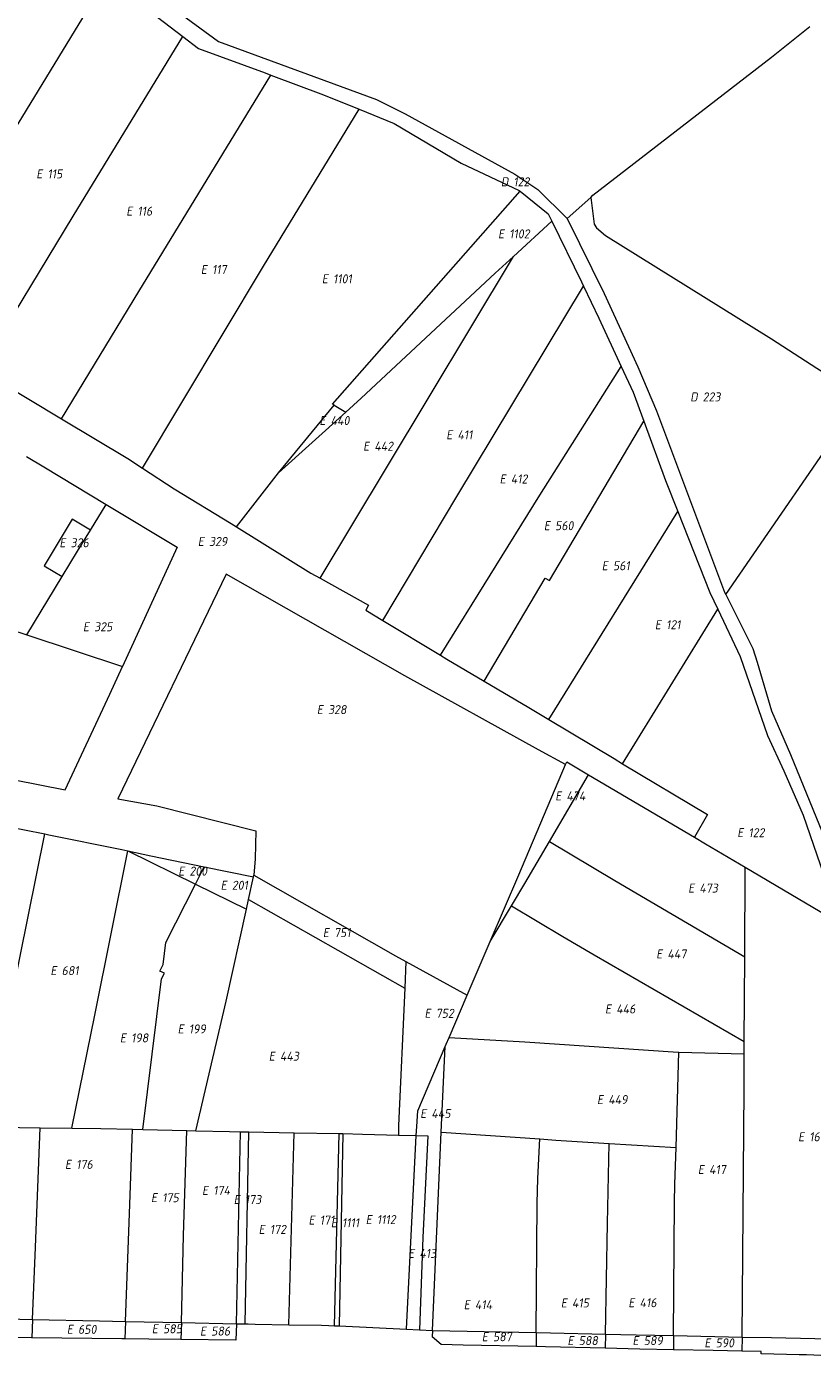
# Model space of a CAD drawing. Header units: metres. Extents: x 154658 to 157381, y 449781 to 452932.
# Tile 41 of 52: x 156322 to 156478, y 452131 to 452397. Entities that reach past the tile are written whole.
import ezdxf
from ezdxf.enums import TextEntityAlignment as Align
from ezdxf.lldxf.tags import DXFTag

# ---------------------------------------------------------------- set-up
doc = ezdxf.new("R2010")
doc.units = ezdxf.units.M
doc.layers.add('B-WE-KG-GRENS_PERCEEL-G', color=150, linetype='KG-PERCEEL', lineweight=18)
doc.layers.add('B-WE-KG-GRENS_PERCEEL-S', color=150, linetype='Continuous', lineweight=25)
doc.styles.add('NLCS-ISO', font='NLCS-ISO.ttf')
doc.styles.get("Standard").update_dxf_attribs({"font": 'verdana.ttf'})
tags = doc.linetypes.add('KG-PERCEEL', pattern='A,5.5,-2,["P",Standard,S=1.8,R=0,X=-0.5,Y=-0.9],-2,5.5,-2,[5,NLCS.SHX,S=0.75,R=0,X=0,Y=0],-2', length=19).pattern_tags.tags
tags[6] = DXFTag(74, 10)

# ---------------------------------------------------------------- blocks, each defined once
blk = doc.blocks.new('SKG-PERCEELNUMMER-SO')
at = {"style": 'NLCS-ISO', "oblique": 10, "flags": 1}
for tag, p in [('GEMEENTECODE', (0, 2.55)), ('PERCEELGROOTTE', (0, -2.45))]:
    blk.add_attdef(tag, text='', height=1.8, dxfattribs=at).set_placement(p, align=Align.MIDDLE_CENTER)
at = {"style": 'NLCS-ISO', "oblique": 10}
blk.add_attdef('SECTIE', text='', height=1.8, dxfattribs=at).set_placement((-0.5, 0), align=Align.MIDDLE_RIGHT)
blk.add_attdef('PERCEELNUMMER', text='', height=1.8, dxfattribs=at).set_placement((0.5, 0), align=Align.MIDDLE_LEFT)

msp = doc.modelspace()

# ---------------------------------------------------------------- linework, layer by layer
at = {"layer": 'B-WE-KG-GRENS_PERCEEL-G', "flags": 128}
for points in [[(156277.985, 452456.824), (156285.855, 452447.614), (156302.125, 452434.963), (156332.974, 452413.701), (156359.765, 452394.083), (156391.277, 452382.473), (156397.011, 452379.647), (156418.876, 452367.624), (156423.419, 452364.554), (156429.288, 452358.751)], [(156295.866, 452338.525), (156314.198, 452368.582), (156337.511, 452406.685)], [(156337.511, 452406.685), (156352.641, 452395.071)], [(156434.03, 452362.947), (156434.385, 452363.426), (156470, 452390.907), (156477.645, 452397.028)], [(156312.299, 452328.78), (156330.741, 452359.244), (156352.641, 452395.071)], [(156352.641, 452395.071), (156355.766, 452392.672), (156369.059, 452387.77), (156370.2, 452387.343)], [(156328.437, 452318.783), (156343.842, 452344.193), (156370.2, 452387.343)], [(156370.2, 452387.343), (156380.712, 452383.41), (156387.797, 452380.541)], [(156344.582, 452308.948), (156368.735, 452349.232), (156387.797, 452380.541)], [(156387.797, 452380.541), (156394.79, 452377.711), (156408.12, 452369.812), (156419.736, 452364.322), (156419.927, 452364.17)], [(156382.486, 452321.699), (156419.927, 452364.17)], [(156419.927, 452364.17), (156425.523, 452359.712), (156426.245, 452358.234)], [(156429.288, 452358.751), (156434.03, 452362.947)], [(156434.03, 452362.947), (156434.655, 452357.591), (156435.135, 452356.879), (156436.93, 452355.341), (156470, 452334.765), (156479.043, 452328.9), (156488.137, 452323.237)], [(156429.288, 452358.751), (156436.635, 452343.786), (156443.385, 452329.174), (156447.125, 452320.382), (156460.661, 452284.251), (156460.898, 452283.78)], [(156418.561, 452351.195), (156426.245, 452358.234)], [(156426.245, 452358.234), (156432.171, 452346.089), (156432.553, 452345.284)], [(156380.038, 452286.997), (156393.241, 452309.028), (156418.561, 452351.195)], [(156385.152, 452320.129), (156388.202, 452322.884), (156414.936, 452347.874), (156418.561, 452351.195)], [(156392.526, 452278.592), (156407.299, 452303.273), (156432.553, 452345.284)], [(156432.553, 452345.284), (156435.595, 452338.859), (156440.085, 452329.247)], [(156404.031, 452271.643), (156423.847, 452303.582), (156440.085, 452329.247)], [(156440.085, 452329.247), (156442.472, 452324.136), (156444.586, 452318.359)], [(156312.299, 452328.78), (156315.248, 452327.062), (156315.038, 452326.819), (156328.437, 452318.783)], [(156371.735, 452308.009), (156382.808, 452321.509)], [(156382.808, 452321.509), (156382.486, 452321.699)], [(156382.808, 452321.509), (156385.152, 452320.129)], [(156460.898, 452283.78), (156488.137, 452323.237)], [(156328.437, 452318.783), (156341.654, 452310.856), (156344.582, 452308.948)], [(156371.735, 452308.009), (156385.152, 452320.129)], [(156425.792, 452286.53), (156444.586, 452318.359)], [(156444.586, 452318.359), (156448.918, 452306.524), (156451.362, 452300.329)], [(156321.445, 452311.311), (156324.917, 452309.218), (156337.337, 452301.734)], [(156344.582, 452308.948), (156350.922, 452304.815), (156362.279, 452297.935), (156363.32, 452297.286)], [(156363.32, 452297.286), (156371.735, 452308.009)], [(156334.214, 452296.608), (156337.337, 452301.734)], [(156337.337, 452301.734), (156351.54, 452293.176), (156340.617, 452269.425)], [(156425.641, 452258.836), (156451.362, 452300.329)], [(156451.362, 452300.329), (156457.737, 452284.166), (156459.325, 452280.825)], [(156334.214, 452296.608), (156330.565, 452298.779), (156324.959, 452289.5), (156328.594, 452287.338)], [(156363.32, 452297.286), (156378.187, 452288.024), (156380.038, 452286.997)], [(156328.594, 452287.338), (156331.642, 452292.388), (156334.214, 452296.608)], [(156321.56, 452275.684), (156328.594, 452287.338)], [(156428.984, 452249.833), (156423.569, 452252.794), (156396.943, 452267.555), (156361.292, 452287.84), (156339.676, 452242.995), (156347.445, 452241.618), (156367.181, 452236.602), (156367.078, 452231.049), (156366.812, 452227.761)], [(156380.038, 452286.997), (156389.675, 452281.652), (156389.116, 452280.652), (156392.526, 452278.592)], [(156412.75, 452266.482), (156424.913, 452287.048), (156425.792, 452286.53)], [(156460.898, 452283.78), (156466.321, 452272.969), (156467.17, 452270.234), (156470, 452260.583), (156473.819, 452251.874), (156492.976, 452205.008), (156512.564, 452153.681), (156520.482, 452134.358)], [(156303.579, 452281.589), (156321.56, 452275.684)], [(156392.526, 452278.592), (156404.031, 452271.643)], [(156440.328, 452250.016), (156459.325, 452280.825)], [(156459.325, 452280.825), (156463.81, 452271.389), (156469.222, 452255.619), (156472.464, 452248.584), (156476.363, 452239.719), (156481.138, 452225.834), (156484.43, 452217.731)], [(156321.56, 452275.684), (156340.617, 452269.425)], [(156404.031, 452271.643), (156405.305, 452270.874), (156412.75, 452266.482)], [(156298.022, 452250.961), (156303.876, 452249.814), (156329.184, 452244.798), (156338.061, 452263.869), (156340.617, 452269.425)], [(156412.75, 452266.482), (156421.668, 452261.221), (156425.641, 452258.836)], [(156425.641, 452258.836), (156438.654, 452251.022), (156440.328, 452250.016)], [(156413.936, 452214.535), (156419.624, 452227.825), (156428.984, 452249.833)], [(156428.984, 452249.833), (156429.215, 452250.377), (156433.55, 452247.813)], [(156440.328, 452250.016), (156457.248, 452239.849), (156454.66, 452235.329)], [(156425.759, 452234.519), (156433.55, 452247.813)], [(156433.55, 452247.813), (156454.66, 452235.329)], [(156304.776, 452240.001), (156325.113, 452235.995)], [(156313.277, 452177.553), (156318.528, 452203.362), (156325.113, 452235.995)], [(156325.113, 452235.995), (156325.884, 452235.843), (156340.506, 452232.901), (156341.677, 452232.642)], [(156418.177, 452221.654), (156420.832, 452226.11), (156425.759, 452234.519)], [(156425.759, 452234.519), (156438.765, 452226.733), (156464.689, 452211.473)], [(156454.66, 452235.329), (156456.874, 452234.02), (156464.776, 452229.349)], [(156330.479, 452177.333), (156335.06, 452199.848), (156341.677, 452232.642)], [(156341.677, 452232.642), (156355.161, 452226.017)], [(156341.677, 452232.642), (156346.23, 452231.633), (156356.912, 452229.461)], [(156355.161, 452226.017), (156356.912, 452229.461)], [(156356.912, 452229.461), (156366.745, 452227.461)], [(156464.689, 452211.473), (156464.776, 452229.349)], [(156464.776, 452229.349), (156484.43, 452217.731)], [(156344.695, 452177.061), (156348.402, 452207.116), (156349.002, 452208.227), (156348.073, 452208.633), (156348.701, 452209.989), (156349.236, 452214.362), (156355.161, 452226.017)], [(156355.161, 452226.017), (156365.327, 452221.022)], [(156365.749, 452222.937), (156366.745, 452227.461)], [(156366.745, 452227.461), (156366.812, 452227.761)], [(156366.812, 452227.761), (156395.059, 452211.695), (156397.136, 452210.558)], [(156365.327, 452221.022), (156365.749, 452222.937)], [(156365.749, 452222.937), (156396.899, 452205.227)], [(156355.212, 452176.818), (156361.275, 452202.623), (156365.327, 452221.022)], [(156413.936, 452214.535), (156418.177, 452221.654)], [(156418.177, 452221.654), (156428.436, 452215.545), (156434.65, 452211.893), (156464.607, 452194.592)], [(156409.359, 452203.869), (156411.341, 452208.472), (156413.936, 452214.535)], [(156397.136, 452210.558), (156396.899, 452205.227)], [(156397.136, 452210.558), (156409.359, 452203.869)], [(156464.607, 452194.592), (156464.689, 452211.473)], [(156396.899, 452205.227), (156395.678, 452177.827), (156395.626, 452175.953)], [(156405.721, 452195.424), (156409.359, 452203.869)], [(156399.191, 452175.855), (156399.28, 452177.639), (156399.533, 452180.77), (156404.938, 452193.595)], [(156404.177, 452176.55), (156404.938, 452193.595)], [(156404.938, 452193.595), (156405.137, 452194.065), (156405.721, 452195.424)], [(156405.721, 452195.424), (156420.862, 452194.551), (156451.387, 452192.498), (156451.544, 452192.494)], [(156464.596, 452192.15), (156464.607, 452194.592)], [(156450.989, 452173.449), (156451.544, 452192.494)], [(156451.544, 452192.494), (156464.596, 452192.15)], [(156464.15, 452135.664), (156464.561, 452185.038), (156464.596, 452192.15)], [(156313.277, 452177.553), (156315.851, 452177.528), (156324.219, 452177.416)], [(156322.682, 452139.171), (156323.264, 452153.607), (156324.219, 452177.416)], [(156324.219, 452177.416), (156330.479, 452177.333)], [(156330.479, 452177.333), (156336.319, 452177.255), (156342.599, 452177.11)], [(156341.189, 452138.764), (156342.069, 452162.097), (156342.599, 452177.11)], [(156342.599, 452177.11), (156344.695, 452177.061)], [(156344.695, 452177.061), (156353.413, 452176.86)], [(156352.344, 452138.54), (156352.798, 452155.919), (156353.413, 452176.86)], [(156353.413, 452176.86), (156355.212, 452176.818)], [(156355.212, 452176.818), (156361.966, 452176.662), (156364.112, 452176.621)], [(156363.31, 452138.32), (156364.112, 452176.621)], [(156364.112, 452176.621), (156365.774, 452176.588)], [(156365.042, 452138.285), (156365.774, 452176.588)], [(156365.774, 452176.588), (156374.82, 452176.414)], [(156373.771, 452138.116), (156374.82, 452176.414)], [(156374.82, 452176.414), (156383.804, 452176.24)], [(156382.86, 452137.913), (156383.804, 452176.24)], [(156384.571, 452176.225), (156383.789, 452137.87)], [(156383.804, 452176.24), (156384.571, 452176.225)], [(156384.571, 452176.225), (156388.467, 452176.15), (156395.626, 452175.953)], [(156395.626, 452175.953), (156399.191, 452175.855)], [(156397.273, 452137.252), (156399.191, 452175.855)], [(156399.191, 452175.855), (156401.503, 452175.791), (156400.499, 452155.531), (156399.86, 452137.103)], [(156402.41, 452136.956), (156404.177, 452176.55)], [(156404.177, 452176.55), (156423.839, 452175.174)], [(156423.099, 452136.582), (156423.333, 452162.391), (156423.419, 452167.249), (156423.839, 452175.174)], [(156423.839, 452175.174), (156427.018, 452174.951), (156437.627, 452174.286)], [(156436.939, 452136.258), (156437.299, 452158.274), (156437.627, 452174.286)], [(156437.627, 452174.286), (156450.989, 452173.449)], [(156450.487, 452135.951), (156450.696, 452162.492), (156450.776, 452166.128), (156450.989, 452173.449)], [(156309.998, 452139.459), (156322.682, 452139.171)], [(156322.682, 452139.171), (156322.534, 452135.49)], [(156322.682, 452139.171), (156336.036, 452138.868), (156341.189, 452138.764)], [(156341.189, 452138.764), (156341.058, 452135.286)], [(156341.189, 452138.764), (156352.344, 452138.54)], [(156352.344, 452138.54), (156352.256, 452135.158)], [(156352.344, 452138.54), (156363.31, 452138.32)], [(156363.31, 452138.32), (156363.241, 452135.031)], [(156363.31, 452138.32), (156365.042, 452138.285)], [(156365.042, 452138.285), (156365.699, 452138.272), (156367.049, 452138.228), (156373.771, 452138.116)], [(156373.771, 452138.116), (156380.267, 452138.008), (156381.733, 452137.965), (156382.86, 452137.913)], [(156382.86, 452137.913), (156383.789, 452137.87)], [(156383.789, 452137.87), (156397.273, 452137.252)], [(156322.443, 452135.491), (156309.916, 452135.629)], [(156322.534, 452135.49), (156322.443, 452135.491)], [(156341.058, 452135.286), (156340.482, 452135.292), (156322.534, 452135.49)], [(156352.256, 452135.158), (156345.829, 452135.233), (156341.058, 452135.286)], [(156363.241, 452135.031), (156352.256, 452135.158)], [(156397.273, 452137.252), (156399.86, 452137.103)], [(156399.86, 452137.103), (156402.41, 452136.956)], [(156402.41, 452136.956), (156402.354, 452135.703)], [(156423.073, 452133.743), (156408.571, 452134.015), (156404.16, 452134.197), (156402.354, 452135.703)], [(156402.41, 452136.956), (156423.099, 452136.582)], [(156423.099, 452136.582), (156423.073, 452133.743)], [(156423.099, 452136.582), (156425.954, 452136.53), (156436.939, 452136.258)], [(156436.939, 452136.258), (156436.893, 452133.43)], [(156436.939, 452136.258), (156443.016, 452136.107), (156450.487, 452135.951)], [(156450.487, 452135.951), (156450.465, 452133.136)], [(156450.487, 452135.951), (156464.15, 452135.664)], [(156464.15, 452135.664), (156464.127, 452132.872)], [(156464.15, 452135.664), (156470.029, 452135.541), (156493.099, 452135.035)], [(156436.893, 452133.43), (156424.969, 452133.708), (156423.073, 452133.743)], [(156450.465, 452133.136), (156443.756, 452133.27), (156436.893, 452133.43)], [(156464.127, 452132.872), (156458.368, 452132.979), (156450.465, 452133.136)], [(156492.967, 452128.501), (156492.382, 452128.593), (156488.212, 452129.986), (156484.177, 452131.202), (156482.76, 452131.519), (156481.331, 452131.769), (156479.89, 452131.953), (156478.443, 452132.068), (156476.993, 452132.116), (156475.541, 452132.095), (156467.955, 452132.303), (156467.988, 452132.802), (156464.127, 452132.872)]]:
    msp.add_lwpolyline(points, dxfattribs=at)

# ---------------------------------------------------------------- block references
at = {"layer": 'B-WE-KG-GRENS_PERCEEL-S'}
for p, values in [((156325.15, 452367.653), {'PERCEELNUMMER': '115', 'SECTIE': 'E'}), ((156418.055, 452366.075), {'PERCEELNUMMER': '122', 'SECTIE': 'D'}), ((156343.091, 452360.213), {'PERCEELNUMMER': '116', 'SECTIE': 'E'}), ((156417.236, 452355.683), {'PERCEELNUMMER': '1102', 'SECTIE': 'E'}), ((156357.959, 452348.573), {'PERCEELNUMMER': '117', 'SECTIE': 'E'}), ((156382.096, 452346.723), {'PERCEELNUMMER': '1101', 'SECTIE': 'E'}), ((156455.806, 452323.171), {'PERCEELNUMMER': '223', 'SECTIE': 'D'}), ((156381.615, 452318.455), {'PERCEELNUMMER': '440', 'SECTIE': 'E'}), ((156406.901, 452315.608), {'PERCEELNUMMER': '411', 'SECTIE': 'E'}), ((156390.327, 452313.34), {'PERCEELNUMMER': '442', 'SECTIE': 'E'}), ((156417.545, 452306.795), {'PERCEELNUMMER': '412', 'SECTIE': 'E'}), ((156426.37, 452297.48), {'PERCEELNUMMER': '560', 'SECTIE': 'E'}), ((156329.761, 452294.078), {'PERCEELNUMMER': '326', 'SECTIE': 'E'}), ((156357.36, 452294.33), {'PERCEELNUMMER': '329', 'SECTIE': 'E'}), ((156437.913, 452289.489), {'PERCEELNUMMER': '561', 'SECTIE': 'E'}), ((156448.509, 452277.73), {'PERCEELNUMMER': '121', 'SECTIE': 'E'}), ((156334.459, 452277.321), {'PERCEELNUMMER': '325', 'SECTIE': 'E'}), ((156381.097, 452260.798), {'PERCEELNUMMER': '328', 'SECTIE': 'E'}), ((156428.639, 452243.575), {'PERCEELNUMMER': '474', 'SECTIE': 'E'}), ((156464.931, 452236.254), {'PERCEELNUMMER': '122', 'SECTIE': 'E'}), ((156353.456, 452228.586), {'PERCEELNUMMER': '200', 'SECTIE': 'E'}), ((156361.909, 452225.764), {'PERCEELNUMMER': '201', 'SECTIE': 'E'}), ((156455.142, 452225.201), {'PERCEELNUMMER': '473', 'SECTIE': 'E'}), ((156382.296, 452216.322), {'PERCEELNUMMER': '751', 'SECTIE': 'E'}), ((156448.771, 452212.062), {'PERCEELNUMMER': '447', 'SECTIE': 'E'}), ((156327.972, 452208.742), {'PERCEELNUMMER': '681', 'SECTIE': 'E'}), ((156438.57, 452201.097), {'PERCEELNUMMER': '446', 'SECTIE': 'E'}), ((156402.568, 452200.223), {'PERCEELNUMMER': '752', 'SECTIE': 'E'}), ((156341.829, 452195.321), {'PERCEELNUMMER': '198', 'SECTIE': 'E'}), ((156353.338, 452197.107), {'PERCEELNUMMER': '199', 'SECTIE': 'E'}), ((156371.512, 452191.675), {'PERCEELNUMMER': '443', 'SECTIE': 'E'}), ((156436.977, 452183.022), {'PERCEELNUMMER': '449', 'SECTIE': 'E'}), ((156401.703, 452180.244), {'PERCEELNUMMER': '445', 'SECTIE': 'E'}), ((156477.069, 452175.601), {'PERCEELNUMMER': '167', 'SECTIE': 'E'}), ((156330.872, 452170.098), {'PERCEELNUMMER': '176', 'SECTIE': 'E'}), ((156457.083, 452169.07), {'PERCEELNUMMER': '417', 'SECTIE': 'E'}), ((156348.027, 452163.455), {'PERCEELNUMMER': '175', 'SECTIE': 'E'}), ((156358.208, 452164.906), {'PERCEELNUMMER': '174', 'SECTIE': 'E'}), ((156364.515, 452163.085), {'PERCEELNUMMER': '173', 'SECTIE': 'E'}), ((156379.436, 452158.982), {'PERCEELNUMMER': '171', 'SECTIE': 'E'}), ((156383.879, 452158.455), {'PERCEELNUMMER': '1111', 'SECTIE': 'E'}), ((156390.842, 452159.085), {'PERCEELNUMMER': '1112', 'SECTIE': 'E'}), ((156369.488, 452157.128), {'PERCEELNUMMER': '172', 'SECTIE': 'E'}), ((156399.315, 452152.345), {'PERCEELNUMMER': '413', 'SECTIE': 'E'}), ((156410.394, 452142.107), {'PERCEELNUMMER': '414', 'SECTIE': 'E'}), ((156429.75, 452142.459), {'PERCEELNUMMER': '415', 'SECTIE': 'E'}), ((156443.22, 452142.507), {'PERCEELNUMMER': '416', 'SECTIE': 'E'}), ((156331.236, 452137.195), {'PERCEELNUMMER': '650', 'SECTIE': 'E'}), ((156348.183, 452137.305), {'PERCEELNUMMER': '585', 'SECTIE': 'E'}), ((156357.793, 452136.847), {'PERCEELNUMMER': '586', 'SECTIE': 'E'}), ((156413.989, 452135.718), {'PERCEELNUMMER': '587', 'SECTIE': 'E'}), ((156431.074, 452134.956), {'PERCEELNUMMER': '588', 'SECTIE': 'E'}), ((156444.04, 452134.956), {'PERCEELNUMMER': '589', 'SECTIE': 'E'}), ((156458.379, 452134.498), {'PERCEELNUMMER': '590', 'SECTIE': 'E'})]:
    msp.add_blockref('SKG-PERCEELNUMMER-SO', p, dxfattribs=at).add_auto_attribs(values)

doc.saveas('drawing.dxf')
